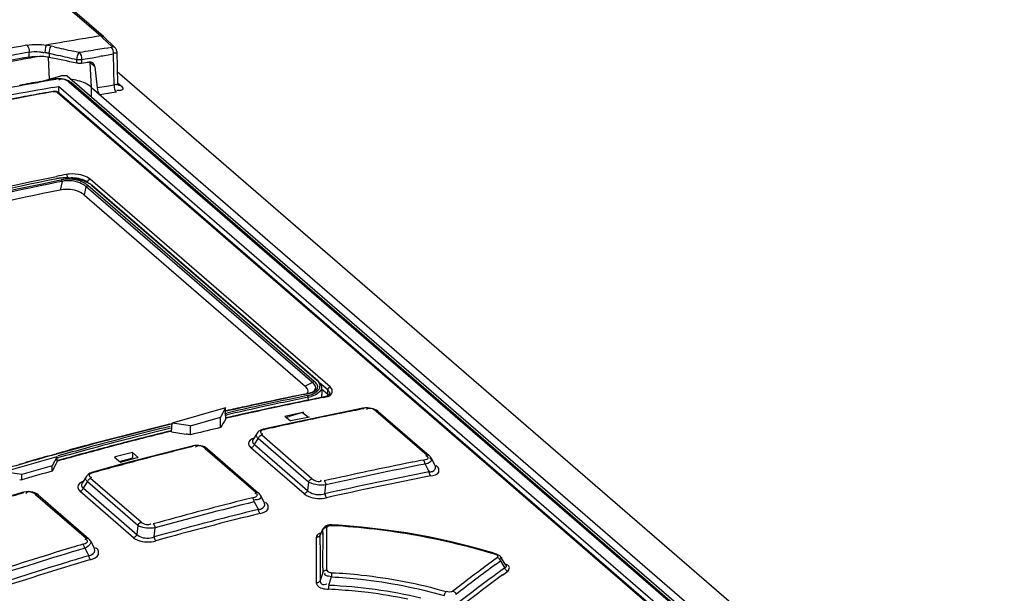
# Model space of a CAD drawing. Header units: inches. Extents: x 0 to 117, y 0 to 83.
# Tile 49 of 60: x 98.681 to 100.125, y 29.816 to 30.659. Entities that reach past the tile are written whole.
import ezdxf

# ---------------------------------------------------------------- set-up
doc = ezdxf.new("R2010")
doc.units = ezdxf.units.IN
doc.header["$LTSCALE"] = 6.431102
doc.header["$MEASUREMENT"] = 0
doc.layers.get('0').update_dxf_attribs({"linetype": 'CONTINUOUS'})

msp = doc.modelspace()

# ---------------------------------------------------------------- linework, layer by layer
at = {"color": 7, "linetype": 'CONTINUOUS'}
for p, q in [((98.6813, 30.7371), (98.7997, 30.6346)), ((98.8039, 30.6336), (98.6856, 30.7361)), ((98.7997, 30.6346), (98.7908, 30.6332)), ((98.7997, 30.6346), (98.8024, 30.632)), ((98.8041, 30.6334), (98.8039, 30.6336)), ((98.7194, 30.6183), (98.72, 30.6212)), ((98.7269, 30.6198), (98.723, 30.6206)), ((98.7315, 30.6187), (98.7269, 30.6198)), ((98.8024, 30.632), (98.8161, 30.6189)), ((98.8204, 30.6178), (98.8041, 30.6334)), ((98.6945, 30.6037), (98.6945, 30.6107)), ((98.7183, 30.6105), (98.7194, 30.6183)), ((98.724, 30.6093), (98.724, 30.603)), ((98.724, 30.6093), (98.7375, 30.6061)), ((98.7683, 30.6101), (98.7591, 30.6123)), ((98.7735, 30.611), (98.7683, 30.6101)), ((98.8048, 30.616), (98.7891, 30.6135)), ((98.8101, 30.6169), (98.8048, 30.616)), ((98.8154, 30.6177), (98.8101, 30.6169)), ((98.8195, 30.5623), (98.8182, 30.6076)), ((98.8231, 30.6118), (98.8244, 30.5648)), ((98.7224, 30.6029), (98.7243, 30.571)), ((98.7646, 30.5948), (98.7645, 30.5997)), ((98.7719, 30.6001), (98.7771, 30.6009)), ((98.7719, 30.5946), (98.7719, 30.6001)), ((98.7719, 30.5946), (98.7799, 30.5959)), ((98.7771, 30.6009), (98.7874, 30.6026)), ((98.7799, 30.5959), (98.7822, 30.5963)), ((98.7863, 30.559), (98.7841, 30.5957)), ((98.7912, 30.5895), (98.7841, 30.5957)), ((98.7874, 30.6026), (98.7976, 30.6043)), ((98.7111, 30.5674), (98.7413, 30.5762)), ((98.7503, 30.5763), (100.0542, 29.4471)), ((98.7912, 30.5895), (98.7943, 30.5583)), ((98.824, 30.5823), (104.7543, 25.4464)), ((98.7111, 30.5677), (98.7188, 30.569)), ((98.7188, 30.569), (98.7241, 30.57)), ((98.7241, 30.57), (98.7268, 30.5704)), ((98.7268, 30.5704), (98.7326, 30.5715)), ((98.7342, 30.5709), (98.727, 30.5696)), ((98.7394, 30.5719), (98.7367, 30.5719)), ((98.7516, 30.568), (98.7483, 30.5698)), ((98.7524, 30.5687), (98.7501, 30.5698)), ((98.753, 30.567), (98.7516, 30.568)), ((98.7545, 30.5675), (98.7524, 30.5687)), ((100.0259, 29.4646), (98.753, 30.567)), ((98.7563, 30.5662), (98.7545, 30.5675)), ((100.0292, 29.4638), (98.7563, 30.5662)), ((98.8248, 30.5631), (98.8248, 30.5631)), ((98.825, 30.5655), (98.829, 30.562)), ((98.73, 30.5532), (98.722, 30.5518)), ((98.729, 30.559), (98.7347, 30.56)), ((98.7311, 30.5528), (98.7318, 30.5529)), ((98.7347, 30.56), (98.7378, 30.5605)), ((98.7365, 30.5517), (99.9894, 29.4666)), ((98.7379, 30.5604), (98.7376, 30.5529)), ((100.0031, 29.4647), (98.7379, 30.5604)), ((98.7387, 30.5512), (99.9916, 29.4661)), ((98.7862, 30.5452), (98.7863, 30.559)), ((98.7863, 30.559), (100.0646, 29.452)), ((98.8094, 30.5499), (98.7988, 30.5482)), ((98.8253, 30.5543), (98.8235, 30.5546)), ((98.6878, 30.5455), (98.6838, 30.5448)), ((98.736, 30.4222), (98.7416, 30.4234)), ((98.7429, 30.4211), (98.7365, 30.4198)), ((98.7429, 30.4211), (98.7403, 30.4084)), ((98.7747, 30.4295), (98.7707, 30.4306)), ((98.774, 30.4164), (98.7716, 30.4177)), ((98.7774, 30.4207), (98.7733, 30.4222)), ((98.7808, 30.4191), (98.7774, 30.4207)), ((99.1364, 30.1194), (98.784, 30.4245)), ((98.7757, 30.4009), (98.7782, 30.4132)), ((99.1103, 30.1257), (98.7782, 30.4132)), ((99.113, 30.1274), (98.781, 30.415)), ((98.7864, 30.4154), (99.1168, 30.1293)), ((98.7875, 30.4152), (99.118, 30.129)), ((98.7757, 30.4009), (99.0994, 30.1207)), ((99.1189, 30.1271), (99.1168, 30.1293)), ((99.1103, 30.1257), (99.0994, 30.1207)), ((99.1007, 30.1194), (99.0994, 30.1207)), ((99.1027, 30.1169), (99.1007, 30.1194)), ((99.1122, 30.1239), (99.1103, 30.1257)), ((99.1136, 30.1222), (99.1122, 30.1239)), ((99.115, 30.1255), (99.113, 30.1274)), ((99.1146, 30.1205), (99.1136, 30.1222)), ((99.115, 30.1188), (99.1146, 30.1205)), ((99.1203, 30.125), (99.1189, 30.1271)), ((99.1223, 30.1141), (99.1206, 30.112)), ((99.1326, 30.1149), (99.1211, 30.1249)), ((99.1233, 30.1211), (99.1236, 30.1192)), ((99.1233, 30.1168), (99.1326, 30.1088)), ((99.1236, 30.1192), (99.1242, 30.1082)), ((99.1326, 30.1088), (99.1326, 30.1149)), ((99.1383, 30.1172), (99.1364, 30.1194)), ((99.1008, 30.0993), (99.0927, 30.0976)), ((99.0981, 30.1087), (99.1026, 30.1097)), ((99.1049, 30.1001), (99.1008, 30.0993)), ((99.1043, 30.0998), (99.104, 30.1042)), ((99.1119, 30.1015), (99.1049, 30.1001)), ((99.1081, 30.1112), (99.1097, 30.1118)), ((99.1122, 30.1066), (99.1083, 30.1052)), ((99.1206, 30.112), (99.1184, 30.11)), ((99.1284, 30.1049), (99.1259, 30.1043)), ((99.1259, 30.1043), (99.1259, 30.1043)), ((99.1326, 30.1088), (99.1339, 30.1074)), ((99.1352, 30.1115), (99.1355, 30.1098)), ((99.1355, 30.1098), (99.1355, 30.1098)), ((98.9828, 30.0886), (98.9043, 30.066)), ((98.9828, 30.0886), (98.9756, 30.0752)), ((98.9828, 30.0838), (98.9828, 30.0886)), ((99.033, 30.085), (99.0302, 30.0844)), ((99.0731, 30.0936), (99.0665, 30.0922)), ((99.1842, 30.088), (99.163, 30.0838)), ((99.1995, 30.0872), (99.1968, 30.0879)), ((98.9312, 30.0624), (98.9756, 30.0752)), ((98.9756, 30.0597), (98.9756, 30.0752)), ((98.9813, 30.0803), (98.9846, 30.0811)), ((98.9819, 30.0777), (98.9852, 30.0785)), ((98.9831, 30.0753), (98.9828, 30.0838)), ((98.986, 30.0746), (98.9828, 30.0738)), ((98.9861, 30.074), (98.983, 30.0733)), ((99.0302, 30.0844), (99.0202, 30.0822)), ((99.0696, 30.0766), (99.0938, 30.0817)), ((99.0696, 30.0766), (99.078, 30.0694)), ((99.0973, 30.0824), (99.076, 30.0759)), ((99.1211, 30.0752), (99.0792, 30.0663)), ((99.1057, 30.0751), (99.081, 30.07)), ((99.1043, 30.0743), (99.0959, 30.0816)), ((99.163, 30.0838), (99.1211, 30.0752)), ((99.2033, 30.0842), (99.2779, 30.0196)), ((99.2067, 30.0834), (99.2813, 30.0188)), ((98.9007, 30.0647), (98.9045, 30.0656)), ((98.9046, 30.0651), (98.9009, 30.0642)), ((98.9034, 30.0537), (98.9043, 30.066)), ((98.9312, 30.0624), (98.9043, 30.066)), ((98.9312, 30.0492), (98.9312, 30.0624)), ((98.9756, 30.0597), (98.9706, 30.0585)), ((99.0792, 30.0663), (99.0387, 30.0574)), ((99.081, 30.07), (99.078, 30.0694)), ((98.9034, 30.0537), (98.9249, 30.0502)), ((99.0291, 30.0516), (99.0229, 30.0418)), ((99.0251, 30.0349), (99.0306, 30.0437)), ((99.0301, 30.0528), (99.0291, 30.0515)), ((99.1045, 29.9798), (99.0306, 30.0437)), ((99.1096, 29.9846), (99.0358, 30.0486)), ((99.0361, 30.0507), (99.0373, 30.0503)), ((98.822, 30.0338), (98.8096, 30.0305)), ((98.8157, 30.0328), (98.8137, 30.0323)), ((98.8217, 30.0344), (98.8157, 30.0328)), ((98.8284, 30.0354), (98.822, 30.0338)), ((98.8404, 30.0392), (98.8383, 30.0387)), ((98.8423, 30.0397), (98.8404, 30.0392)), ((98.8485, 30.0413), (98.8423, 30.0397)), ((98.9123, 30.0272), (98.8704, 30.0165)), ((98.9336, 30.0325), (98.9123, 30.0272)), ((98.9492, 30.0323), (98.9464, 30.0329)), ((98.9528, 30.0292), (99.0272, 29.9648)), ((98.9564, 30.0285), (99.0308, 29.9641)), ((99.0181, 30.0322), (99.02, 30.0301)), ((99.098, 29.9626), (99.02, 30.0301)), ((99.0236, 30.0364), (99.0251, 30.0349)), ((99.0251, 30.0349), (99.1031, 29.9674)), ((98.6572, 29.9946), (98.7356, 30.0173)), ((98.7221, 30.0178), (98.7242, 30.0184)), ((98.7242, 30.0184), (98.7326, 30.0208)), ((98.7356, 30.0173), (98.7284, 30.0038)), ((98.7326, 30.0208), (98.7345, 30.0213)), ((98.7346, 30.0207), (98.7328, 30.0202)), ((98.7359, 30.0093), (98.7356, 30.0173)), ((98.7362, 30.0152), (98.738, 30.0157)), ((98.7423, 30.0129), (98.7373, 30.0115)), ((98.7803, 30.0233), (98.7681, 30.02)), ((98.823, 30.0171), (98.8201, 30.0163)), ((98.8201, 30.0163), (98.8285, 30.0091)), ((98.8464, 30.0232), (98.823, 30.0171)), ((98.8274, 30.01), (98.8434, 30.0143)), ((98.8704, 30.0165), (98.8284, 30.0054)), ((98.8285, 30.0091), (98.8518, 30.0153)), ((98.8434, 30.0143), (98.8464, 30.0151)), ((98.8464, 30.0232), (98.8464, 30.0151)), ((98.8548, 30.016), (98.8464, 30.0232)), ((98.8518, 30.0153), (98.8548, 30.016)), ((99.2776, 30.0177), (99.2764, 30.018)), ((99.2839, 30.0156), (99.2908, 30.0027)), ((98.6799, 30.0058), (98.6882, 30.0082)), ((98.7284, 30.0038), (98.684, 29.991)), ((98.7284, 29.9959), (98.7284, 30.0038)), ((98.7373, 30.0115), (98.7355, 30.011)), ((98.8284, 30.0054), (98.788, 29.9943)), ((99.2754, 30.0061), (99.2802, 29.9971)), ((99.2919, 30.004), (99.2932, 30.0028)), ((98.684, 29.991), (98.6572, 29.9946)), ((98.684, 29.9831), (98.684, 29.991)), ((98.7284, 29.9959), (98.7234, 29.9945)), ((98.7787, 29.9883), (98.7723, 29.978)), ((98.7781, 29.987), (98.7787, 29.9881)), ((98.8591, 29.9208), (98.7849, 29.985)), ((98.7854, 29.9871), (98.7865, 29.9868)), ((99.2802, 29.9971), (99.2815, 29.9946)), ((98.6808, 29.9835), (98.684, 29.9831)), ((98.7721, 29.9778), (98.7719, 29.9775)), ((98.7727, 29.9722), (98.7742, 29.9708)), ((98.7742, 29.9708), (98.7801, 29.9802)), ((98.7742, 29.9708), (98.8526, 29.9029)), ((98.8542, 29.916), (98.7801, 29.9802)), ((99.1045, 29.9798), (99.1031, 29.9674)), ((99.1285, 29.9625), (99.13, 29.9756)), ((98.6846, 29.9645), (98.6423, 29.9516)), ((98.687, 29.965), (98.6846, 29.9645)), ((98.6902, 29.9655), (98.687, 29.965)), ((98.7002, 29.9648), (98.6969, 29.9654)), ((98.7039, 29.9616), (98.7781, 29.8974)), ((98.7079, 29.961), (98.782, 29.8968)), ((98.7675, 29.9681), (98.7694, 29.966)), ((98.8478, 29.8981), (98.7694, 29.966)), ((99.0269, 29.9628), (99.0256, 29.9631)), ((99.0335, 29.9609), (99.0399, 29.9487)), ((99.025, 29.9507), (99.0291, 29.943)), ((99.0275, 29.9536), (99.0256, 29.9535)), ((99.0291, 29.943), (99.0309, 29.9395)), ((99.0412, 29.9502), (99.0426, 29.949)), ((99.0309, 29.9395), (99.0184, 29.9364)), ((98.8542, 29.916), (98.8526, 29.9029)), ((98.8779, 29.8993), (98.8795, 29.9125)), ((99.1216, 29.9018), (99.1262, 29.9115)), ((99.1262, 29.9114), (99.1263, 29.9115)), ((99.1315, 29.9114), (99.1315, 29.9129)), ((99.1391, 29.9169), (99.139, 29.9162)), ((99.1487, 29.9164), (99.1391, 29.9169)), ((98.907, 29.9073), (98.9183, 29.9104)), ((99.1163, 29.9002), (99.1158, 29.8984)), ((99.1158, 29.8984), (99.1158, 29.8319)), ((99.1216, 29.9021), (99.1216, 29.9018)), ((99.1238, 29.9037), (99.1248, 29.9032)), ((99.1257, 29.9095), (99.1261, 29.9114)), ((99.1315, 29.906), (99.1315, 29.9114)), ((99.1315, 29.8784), (99.1315, 29.906)), ((98.7762, 29.8827), (98.7797, 29.8761)), ((98.7778, 29.8952), (98.7765, 29.8955)), ((98.7832, 29.8956), (98.782, 29.8968)), ((98.7847, 29.8934), (98.7908, 29.882)), ((98.7922, 29.8837), (98.7936, 29.8825)), ((99.1218, 29.8875), (99.1214, 29.8572)), ((99.3733, 29.8762), (99.3431, 29.8847)), ((98.7797, 29.8761), (98.7821, 29.8716)), ((98.791, 29.8817), (98.791, 29.8818)), ((99.1315, 29.8575), (99.1315, 29.8784)), ((99.38, 29.8741), (99.3733, 29.8762)), ((99.3815, 29.8689), (99.3742, 29.8635)), ((99.3941, 29.8577), (99.3868, 29.8694)), ((99.1315, 29.8506), (99.1315, 29.8575)), ((99.3742, 29.8635), (99.367, 29.8581)), ((99.3787, 29.8587), (99.3817, 29.8609)), ((99.3817, 29.8609), (99.3842, 29.8628)), ((99.3853, 29.8662), (99.3842, 29.8658)), ((99.3842, 29.8628), (99.3859, 29.8641)), ((99.3923, 29.8538), (99.3846, 29.848)), ((99.3859, 29.8641), (99.391, 29.8559)), ((99.391, 29.8559), (99.3923, 29.8538)), ((99.1257, 29.8472), (99.1216, 29.8353)), ((99.1282, 29.8455), (99.1289, 29.8458)), ((99.1382, 29.8405), (99.1338, 29.8415)), ((99.1341, 29.8286), (99.1382, 29.8405)), ((99.1383, 29.8422), (99.1382, 29.8405)), ((99.1384, 29.8438), (99.1383, 29.8422)), ((99.3768, 29.8423), (99.3691, 29.8366)), ((99.3817, 29.8459), (99.3768, 29.8423)), ((99.3846, 29.848), (99.3817, 29.8459)), ((99.389, 29.8433), (99.3967, 29.849)), ((99.134, 29.8262), (99.1339, 29.8247)), ((99.1341, 29.8286), (99.134, 29.8262))]:
    msp.add_line(p, q, dxfattribs=at)
for points in [[(98.723, 30.6206), (98.7223, 30.6208), (98.7215, 30.621), (98.7207, 30.6211), (98.72, 30.6212)], [(98.7183, 30.6105), (98.7189, 30.6104), (98.7196, 30.6103), (98.7202, 30.6102), (98.7208, 30.61), (98.7215, 30.6099), (98.7221, 30.6098), (98.7227, 30.6096), (98.7233, 30.6095), (98.724, 30.6093)], [(98.8161, 30.6189), (98.8162, 30.6188), (98.8163, 30.6186), (98.8163, 30.6184), (98.8163, 30.6183), (98.8162, 30.6181), (98.8161, 30.618), (98.8159, 30.6179), (98.8157, 30.6178), (98.8154, 30.6177)], [(98.8231, 30.6118), (98.8231, 30.6122), (98.8229, 30.6135), (98.8226, 30.6147), (98.822, 30.6159), (98.8213, 30.6169), (98.8204, 30.6178)], [(98.7719, 30.6001), (98.7712, 30.5999), (98.7704, 30.5997), (98.7696, 30.5996), (98.7688, 30.5996), (98.7679, 30.5995), (98.7671, 30.5995), (98.7662, 30.5995), (98.7654, 30.5996), (98.7645, 30.5997)], [(98.7688, 30.5944), (98.7679, 30.5944), (98.7671, 30.5944), (98.7662, 30.5945), (98.7654, 30.5946), (98.7646, 30.5948)], [(98.7719, 30.5946), (98.7712, 30.5945), (98.7704, 30.5944), (98.7696, 30.5944), (98.7688, 30.5944)], [(98.7367, 30.5719), (98.734, 30.5717), (98.7326, 30.5715)], [(98.7342, 30.5709), (98.7337, 30.5712), (98.7332, 30.5714), (98.7327, 30.5715), (98.7326, 30.5715)], [(98.7501, 30.5698), (98.7476, 30.5706), (98.7449, 30.5712), (98.7422, 30.5716), (98.7394, 30.5719)], [(98.7563, 30.5662), (98.756, 30.5664), (98.7554, 30.5668), (98.7547, 30.567), (98.7539, 30.5671), (98.753, 30.567)], [(98.825, 30.5629), (98.825, 30.5629), (98.8248, 30.5631), (98.8246, 30.5636), (98.8245, 30.5642), (98.8244, 30.5648)], [(98.7369, 30.5523), (98.7358, 30.5527), (98.7346, 30.5531), (98.7334, 30.5533), (98.7321, 30.5534), (98.7309, 30.5533), (98.73, 30.5532)], [(98.7324, 30.5529), (98.7331, 30.5529), (98.7338, 30.5528), (98.7344, 30.5527), (98.735, 30.5525), (98.7356, 30.5523), (98.736, 30.552), (98.7365, 30.5517)], [(98.7387, 30.5512), (98.7379, 30.5517), (98.7369, 30.5523)], [(98.7429, 30.4211), (98.7428, 30.4215), (98.7427, 30.4218), (98.7426, 30.422), (98.7424, 30.4223), (98.7423, 30.4226), (98.7421, 30.4228), (98.7419, 30.423), (98.7418, 30.4232), (98.7416, 30.4234)], [(98.7782, 30.4132), (98.7786, 30.4136), (98.7789, 30.4139), (98.7792, 30.4142), (98.7795, 30.4144), (98.7798, 30.4145), (98.7801, 30.4147), (98.7804, 30.4148), (98.7807, 30.4149), (98.781, 30.415)], [(98.788, 30.4142), (98.7879, 30.4145), (98.7879, 30.4147), (98.7877, 30.4149), (98.7876, 30.4151), (98.7874, 30.4152), (98.7872, 30.4154), (98.787, 30.4154), (98.7867, 30.4154), (98.7864, 30.4154)], [(99.1168, 30.1293), (99.1171, 30.1293), (99.1173, 30.1293), (99.1176, 30.1292), (99.1178, 30.1291), (99.118, 30.129), (99.1181, 30.1288), (99.1183, 30.1286), (99.1183, 30.1283), (99.1184, 30.1281)], [(99.1103, 30.1257), (99.1106, 30.1261), (99.1109, 30.1264), (99.1113, 30.1266), (99.1115, 30.1268), (99.1118, 30.127), (99.1121, 30.1272), (99.1124, 30.1273), (99.1127, 30.1274), (99.113, 30.1274)], [(99.1026, 30.1097), (99.1027, 30.1097), (99.1029, 30.1098), (99.103, 30.1099), (99.1032, 30.1099), (99.1034, 30.1098), (99.1035, 30.1098), (99.1037, 30.1097), (99.1039, 30.1096), (99.1041, 30.1095)], [(99.104, 30.1042), (99.104, 30.1045), (99.104, 30.1048), (99.104, 30.1051), (99.1039, 30.1054), (99.1038, 30.1057), (99.1037, 30.106), (99.1035, 30.1063), (99.1034, 30.1065), (99.1032, 30.1067)], [(99.1355, 30.1097), (99.1354, 30.1092), (99.1351, 30.1087), (99.1344, 30.1079), (99.133, 30.1068), (99.131, 30.1058), (99.1284, 30.1049)], [(99.1881, 30.0885), (99.1854, 30.0882), (99.1842, 30.088)], [(99.1858, 30.0874), (99.1855, 30.0877), (99.185, 30.0879), (99.1847, 30.088), (99.1842, 30.088)], [(99.1968, 30.0879), (99.1939, 30.0883), (99.191, 30.0885), (99.1881, 30.0885)], [(99.2067, 30.0834), (99.2062, 30.0838), (99.2043, 30.0851), (99.202, 30.0863), (99.1995, 30.0872)], [(99.2067, 30.0834), (99.2067, 30.0834), (99.2062, 30.0837), (99.2057, 30.084), (99.2052, 30.0841), (99.2046, 30.0842), (99.204, 30.0842), (99.2033, 30.0842)], [(99.0387, 30.0574), (99.0378, 30.0572), (99.0356, 30.0565), (99.0335, 30.0555), (99.0316, 30.0543), (99.0301, 30.0528)], [(99.0387, 30.0574), (99.0391, 30.0574), (99.0395, 30.0573), (99.0399, 30.0571), (99.0404, 30.0568)], [(99.0358, 30.0486), (99.0352, 30.0484), (99.0346, 30.0482), (99.034, 30.0478), (99.0333, 30.0474), (99.0326, 30.0468), (99.0319, 30.0461), (99.0314, 30.0454), (99.031, 30.0446), (99.0306, 30.0437)], [(98.9375, 30.0332), (98.9347, 30.0328), (98.9336, 30.0325)], [(98.9352, 30.032), (98.9348, 30.0323), (98.9344, 30.0325), (98.934, 30.0326), (98.9337, 30.0326), (98.9336, 30.0325)], [(98.9464, 30.0329), (98.9434, 30.0333), (98.9404, 30.0334), (98.9375, 30.0332)], [(98.956, 30.0289), (98.954, 30.0302), (98.9517, 30.0314), (98.9492, 30.0323)], [(98.9564, 30.0285), (98.9563, 30.0286), (98.9559, 30.0289), (98.9553, 30.0292), (98.9548, 30.0293), (98.9541, 30.0294), (98.9535, 30.0293), (98.9528, 30.0292)], [(99.0251, 30.0349), (99.0248, 30.0342), (99.0244, 30.0335), (99.0239, 30.0328), (99.0234, 30.0321), (99.0228, 30.0316), (99.0222, 30.0311), (99.0215, 30.0307), (99.0207, 30.0303), (99.02, 30.0301)], [(99.2779, 30.0196), (99.2784, 30.0196), (99.2788, 30.0196), (99.2794, 30.0196), (99.28, 30.0195), (99.2806, 30.0193), (99.2811, 30.0189), (99.2813, 30.0188)], [(99.2827, 30.0174), (99.2816, 30.0185), (99.2813, 30.0188)], [(99.284, 30.0155), (99.2836, 30.0162), (99.2827, 30.0174)], [(99.2754, 30.0061), (99.2753, 30.0069), (99.2752, 30.0077), (99.275, 30.0084), (99.2747, 30.0092), (99.2744, 30.0098), (99.2741, 30.0105), (99.2737, 30.0111), (99.2734, 30.0116), (99.2729, 30.012)], [(98.788, 29.9943), (98.7868, 29.9939), (98.784, 29.9928), (98.7816, 29.9914), (98.7796, 29.9895), (98.7787, 29.9883)], [(98.7849, 29.985), (98.7842, 29.9847), (98.7835, 29.9844), (98.7829, 29.984), (98.7823, 29.9835), (98.7817, 29.9829), (98.7812, 29.9823), (98.7807, 29.9817), (98.7804, 29.981), (98.7801, 29.9802)], [(98.788, 29.9943), (98.7881, 29.9943), (98.7885, 29.9943), (98.7888, 29.9943), (98.7892, 29.9941), (98.7897, 29.9938)], [(99.1045, 29.9798), (99.1048, 29.9805), (99.1052, 29.9812), (99.1057, 29.9819), (99.1062, 29.9826), (99.1068, 29.9831), (99.1075, 29.9836), (99.1082, 29.984), (99.1089, 29.9844), (99.1096, 29.9846)], [(99.2826, 29.9906), (99.2824, 29.991), (99.2823, 29.9914), (99.2821, 29.9919), (99.282, 29.9923), (99.2818, 29.9928), (99.2817, 29.9932), (99.2816, 29.9937), (99.2816, 29.9942), (99.2815, 29.9946)], [(99.284, 29.9888), (99.2838, 29.9889), (99.2836, 29.9891), (99.2835, 29.9893), (99.2833, 29.9895), (99.2832, 29.9897), (99.283, 29.9899), (99.2829, 29.9901), (99.2828, 29.9904), (99.2826, 29.9906)], [(98.7742, 29.9708), (98.7739, 29.9701), (98.7735, 29.9694), (98.7731, 29.9687), (98.7726, 29.9681), (98.772, 29.9675), (98.7714, 29.967), (98.7708, 29.9666), (98.7701, 29.9663), (98.7694, 29.966)], [(99.1275, 29.9814), (99.1279, 29.981), (99.1282, 29.9805), (99.1286, 29.98), (99.1289, 29.9794), (99.1292, 29.9787), (99.1295, 29.978), (99.1297, 29.9772), (99.1299, 29.9764), (99.13, 29.9756)], [(98.6862, 29.9639), (98.6858, 29.9642), (98.6854, 29.9644), (98.6851, 29.9645), (98.6847, 29.9645), (98.6846, 29.9645)], [(98.6969, 29.9654), (98.6936, 29.9657), (98.6902, 29.9655)], [(98.7079, 29.961), (98.7058, 29.9625), (98.7031, 29.9638), (98.7002, 29.9648)], [(98.7079, 29.961), (98.7077, 29.9611), (98.7072, 29.9614), (98.7066, 29.9617), (98.706, 29.9618), (98.7053, 29.9618), (98.7047, 29.9618), (98.7039, 29.9616)], [(99.0241, 29.9537), (99.0238, 29.9544), (99.0235, 29.955), (99.0231, 29.9556), (99.0227, 29.9561), (99.0223, 29.9565)], [(99.0272, 29.9648), (99.0278, 29.9649), (99.0285, 29.965), (99.0291, 29.9649), (99.0297, 29.9647), (99.0302, 29.9645), (99.0307, 29.9642), (99.0308, 29.9641)], [(99.0335, 29.9608), (99.033, 29.9616), (99.0321, 29.9628), (99.031, 29.964), (99.0308, 29.9641)], [(99.098, 29.9626), (99.0985, 29.9627), (99.0991, 29.963), (99.0998, 29.9633), (99.1005, 29.9638), (99.1011, 29.9644), (99.1018, 29.9651), (99.1023, 29.9658), (99.1027, 29.9666), (99.1031, 29.9674)], [(99.1285, 29.9625), (99.1287, 29.9617), (99.1288, 29.9609), (99.129, 29.9602), (99.1293, 29.9594), (99.1296, 29.9588), (99.1299, 29.9581), (99.1303, 29.9576), (99.1307, 29.9571), (99.1311, 29.9567)], [(99.025, 29.9507), (99.0248, 29.9515), (99.0246, 29.9523), (99.0244, 29.953), (99.0241, 29.9537)], [(99.0336, 29.9337), (99.0332, 29.9341), (99.0328, 29.9345), (99.0324, 29.9351), (99.0321, 29.9357), (99.0318, 29.9364), (99.0315, 29.9371), (99.0313, 29.9379), (99.0311, 29.9387), (99.0309, 29.9395)], [(98.8542, 29.916), (98.8545, 29.9168), (98.8549, 29.9175), (98.8553, 29.9181), (98.8558, 29.9187), (98.8564, 29.9193), (98.857, 29.9198), (98.8577, 29.9202), (98.8584, 29.9205), (98.8591, 29.9208)], [(98.8768, 29.9183), (98.8772, 29.9179), (98.8776, 29.9174), (98.8779, 29.9169), (98.8783, 29.9163), (98.8786, 29.9156), (98.8789, 29.9149), (98.8792, 29.9141), (98.8794, 29.9133), (98.8795, 29.9125)], [(99.1315, 29.9129), (99.1307, 29.9129), (99.1299, 29.9128), (99.1291, 29.9126), (99.1283, 29.9123), (99.1277, 29.9119), (99.127, 29.9114), (99.1265, 29.9108), (99.126, 29.9102), (99.1257, 29.9095)], [(99.1391, 29.9169), (99.1379, 29.917), (99.1352, 29.9168), (99.1326, 29.9163), (99.1303, 29.9153), (99.1284, 29.9141), (99.1269, 29.9125), (99.1262, 29.9114)], [(99.3431, 29.8847), (99.312, 29.8924), (99.2803, 29.8992), (99.2479, 29.905), (99.2152, 29.9098), (99.182, 29.9136), (99.1487, 29.9164)], [(98.7781, 29.8974), (98.7788, 29.8976), (98.7795, 29.8976), (98.7801, 29.8976), (98.7808, 29.8975), (98.7813, 29.8972), (98.7818, 29.8969), (98.782, 29.8968)], [(98.8478, 29.8981), (98.8485, 29.8984), (98.8492, 29.8987), (98.8499, 29.8991), (98.8505, 29.8996), (98.851, 29.9002), (98.8515, 29.9008), (98.852, 29.9014), (98.8524, 29.9021), (98.8526, 29.9029)], [(98.8779, 29.8993), (98.8781, 29.8985), (98.8783, 29.8977), (98.8785, 29.897), (98.8788, 29.8963), (98.8791, 29.8956), (98.8795, 29.895), (98.8799, 29.8944), (98.8803, 29.8939), (98.8807, 29.8935)], [(99.119, 29.8991), (99.1183, 29.8988), (99.1175, 29.8986), (99.1166, 29.8984), (99.1158, 29.8984)], [(99.1216, 29.9018), (99.1212, 29.9012), (99.1208, 29.9006), (99.1203, 29.9), (99.1197, 29.8995), (99.119, 29.8991)], [(98.7749, 29.8863), (98.7746, 29.887), (98.7742, 29.8875), (98.7738, 29.888), (98.7733, 29.8884)], [(98.7762, 29.8827), (98.776, 29.8834), (98.7758, 29.8842), (98.7755, 29.885), (98.7752, 29.8857), (98.7749, 29.8863)], [(98.7847, 29.8934), (98.7843, 29.8941), (98.7832, 29.8956)], [(98.7849, 29.8658), (98.7845, 29.8662), (98.7841, 29.8667), (98.7837, 29.8673), (98.7833, 29.8679), (98.783, 29.8686), (98.7827, 29.8693), (98.7825, 29.87), (98.7822, 29.8708), (98.7821, 29.8716)], [(99.3787, 29.8737), (99.379, 29.8739), (99.3793, 29.8741), (99.3796, 29.8741), (99.3799, 29.8741), (99.38, 29.8741)], [(99.3868, 29.8694), (99.3865, 29.8699), (99.3851, 29.8714), (99.3834, 29.8726), (99.3813, 29.8736), (99.38, 29.8741)], [(99.3859, 29.8641), (99.3857, 29.8648), (99.3853, 29.8655), (99.3849, 29.8661), (99.3845, 29.8667), (99.384, 29.8673), (99.3834, 29.8678), (99.3828, 29.8682), (99.3821, 29.8686), (99.3815, 29.8689)], [(99.3967, 29.849), (99.3961, 29.8492), (99.3954, 29.8496), (99.3948, 29.85), (99.3942, 29.8505), (99.3937, 29.851), (99.3933, 29.8516), (99.3929, 29.8523), (99.3925, 29.853), (99.3923, 29.8538)], [(99.1257, 29.8472), (99.126, 29.8478), (99.1265, 29.8484), (99.127, 29.849), (99.1276, 29.8494), (99.1282, 29.8498), (99.129, 29.8502), (99.1298, 29.8504), (99.1306, 29.8505), (99.1315, 29.8506)], [(99.1386, 29.8467), (99.1385, 29.8463), (99.1385, 29.8458), (99.1384, 29.8452), (99.1384, 29.8438)], [(99.1158, 29.8319), (99.1166, 29.832), (99.1174, 29.8321), (99.1182, 29.8323), (99.1189, 29.8326), (99.1196, 29.833), (99.1202, 29.8335), (99.1208, 29.834), (99.1212, 29.8346), (99.1215, 29.8353)], [(99.1339, 29.8247), (99.1339, 29.8234), (99.1338, 29.8228), (99.1338, 29.8224)], [(99.3036, 29.813), (99.3038, 29.8138), (99.304, 29.8146), (99.3043, 29.8154), (99.3046, 29.8161), (99.3049, 29.8168), (99.3053, 29.8174), (99.3057, 29.818), (99.3061, 29.8185), (99.3064, 29.8189)], [(99.3163, 29.8197), (99.317, 29.8195), (99.3177, 29.8191), (99.3183, 29.8187), (99.3189, 29.8182), (99.3194, 29.8176), (99.3199, 29.817), (99.3203, 29.8164), (99.3206, 29.8157), (99.3209, 29.8149)]]:
    msp.add_lwpolyline(points, dxfattribs=at)
for centre, radius, start, end in [((99.6022, 25.5834), 5.1192, 100.2492, 103.6228), ((99.5783, 25.7519), 4.9444, 99.3724, 99.9972), ((99.5729, 25.7848), 4.9111, 99.1625, 99.3718), ((99.5967, 25.6135), 5.0779, 100.2341, 104.0586), ((98.7069, 30.5872), 0.0244, 66.7519, 71.2054), ((101.1327, 40.8423), 10.5018, 256.78244, 256.93707), ((95.911, 18.6124), 12.3222, 76.61005, 76.73935), ((99.5922, 25.5994), 5.078, 99.0992, 99.2781), ((99.5767, 25.8158), 4.8515, 98.9942, 99.2403), ((99.5911, 25.6267), 5.057, 100.2115, 103.9436), ((99.6268, 25.5016), 5.1848, 100.4913, 102.4827), ((99.6069, 25.6059), 5.0786, 100.1744, 100.4856), ((98.7069, 30.5175), 0.0872, 80.3198, 87.6067), ((98.7074, 30.5204), 0.0843, 78.6576, 80.3293), ((99.5972, 25.6361), 5.0105, 100.1864, 100.5415), ((99.5223, 26.0731), 4.5663, 100.0297, 100.3229), ((98.7413, 30.567), 0.00402, 125.5738, 136.5319), ((99.5643, 25.8181), 4.8023, 98.9225, 99.0576), ((99.6124, 25.5568), 5.0795, 100.0159, 104.5426), ((99.6156, 25.5524), 5.0781, 100.0315, 104.5652), ((99.5851, 25.7063), 4.9217, 100.0995, 100.5047), ((98.9482, 30.5439), 0.2108, 177.5537, 178.0145), ((99.566, 25.8077), 4.8128, 99.0576, 99.2262), ((99.2793, 27.6489), 2.9388, 98.9401, 99.2014), ((99.6177, 25.5399), 5.0913, 100.5705, 104.3508), ((98.7583, 30.3775), 0.0546, 95.1416, 99.7632), ((99.7596, 25.3606), 5.167, 101.4328, 106.2028), ((99.7185, 25.5311), 4.9952, 101.1905, 101.3578), ((98.7454, 30.375), 0.0511, 98.6531, 101.268), ((98.7464, 30.3682), 0.058, 96.5579, 98.664), ((98.7474, 30.3592), 0.067, 92.5974, 96.5176), ((98.7478, 30.3502), 0.0761, 89.0712, 92.6191), ((98.7476, 30.3415), 0.0848, 78.8056, 89.0192), ((98.7486, 30.3456), 0.0805, 75.4462, 78.8899), ((98.7513, 30.3559), 0.0699, 71.5912, 75.4634), ((98.7565, 30.3786), 0.0295, 49.1799, 56.8988), ((100.0971, 25.1681), 5.0406, 101.4323, 102.212), ((100.0985, 25.1684), 5.0401, 101.3795, 102.2279), ((100.134, 25.0549), 5.1559, 101.5331, 102.3474), ((100.1379, 25.0401), 5.1686, 101.5384, 102.354), ((100.0994, 25.189), 5.0103, 101.3783, 101.566), ((99.0938, 30.1539), 0.0508, 281.6064, 286.5736), ((100.0977, 25.1972), 5.0019, 101.1905, 101.3783), ((100.0954, 25.2039), 4.9954, 101.1905, 101.3546), ((100.1104, 25.107), 5.1032, 102.4483, 102.7537), ((100.1103, 25.1138), 5.096, 102.2273, 102.7694), ((100.1469, 24.996), 5.2162, 102.3468, 102.8748), ((100.15, 24.9843), 5.2257, 102.3535, 102.8799), ((100.1102, 25.1365), 5.0638, 101.9394, 102.826), ((100.1057, 25.1281), 5.0815, 102.2113, 102.4482), ((100.1085, 25.1402), 5.0604, 101.8837, 102.2713), ((100.1052, 25.1608), 5.039, 101.7536, 101.941), ((100.1022, 25.1705), 5.0295, 101.5789, 101.807), ((100.101, 25.1808), 5.0186, 101.566, 101.7536), ((100.1259, 25.258), 4.92, 101.0155, 101.2071), ((99.1928, 30.0836), 0.00419, 126.8567, 137.8347), ((104.6323, 26.798), 6.5297, 149.90136, 150.03195), ((98.8204, 30.0721), 0.1627, 0.0415, 1.1461), ((100.1177, 25.0984), 5.1033, 102.4192, 102.8119), ((98.9072, 30.6331), 0.5822, 286.4261, 286.8545), ((100.1552, 25.1122), 5.0687, 101.9573, 102.3313), ((98.9962, 30.5712), 0.4991, 281.2762, 281.691), ((100.1533, 25.1212), 5.0596, 101.3967, 101.9574), ((100.1377, 25.1986), 4.9806, 101.2071, 101.3966), ((100.1431, 24.9704), 5.2436, 103.7053, 105.0939), ((100.1451, 24.968), 5.2459, 103.7201, 105.1081), ((100.185, 24.8372), 5.3796, 103.8028, 105.1558), ((100.1862, 24.834), 5.3802, 103.8063, 105.1586), ((100.1421, 25.0343), 5.159, 103.125, 103.5748), ((100.1795, 25.0017), 5.1819, 102.5162, 102.6995), ((100.1683, 25.0522), 5.1302, 102.3312, 102.5162), ((100.139, 25.0112), 5.1924, 103.7802, 104.6205), ((100.1437, 24.9886), 5.2161, 103.7584, 104.3777), ((98.8506, 29.553), 0.5027, 80.7689, 81.5054), ((100.1624, 24.8982), 5.3184, 105.0918, 105.5738), ((100.1644, 24.8958), 5.3207, 105.106, 105.5886), ((100.1595, 24.9306), 5.2755, 104.8252, 105.6567), ((100.2059, 24.7592), 5.4602, 105.1536, 105.6059), ((100.2067, 24.7573), 5.4596, 105.1565, 105.6058), ((100.1613, 24.9208), 5.2861, 104.7697, 105.1441), ((100.1536, 24.9501), 5.2558, 104.4917, 104.6791), ((100.1901, 24.9605), 5.2244, 104.0809, 104.2637), ((100.1813, 24.9956), 5.1883, 103.8969, 104.0809), ((98.9425, 30.028), 0.00471, 129.1266, 139.3563), ((100.1795, 24.8419), 5.3766, 105.6092, 106.4587), ((100.1748, 24.8537), 5.3646, 105.712, 106.0884), ((100.1713, 24.884), 5.3242, 105.281, 105.5683), ((100.2033, 24.9085), 5.2781, 104.264, 104.808), ((105.4824, 26.3558), 7.6725, 151.56038, 151.67741), ((100.2239, 24.832), 5.3573, 105.3494, 105.5289), ((100.2179, 24.854), 5.3345, 105.1693, 105.3494), ((100.21, 24.8831), 5.3043, 104.8078, 105.1694), ((100.2408, 25.0433), 5.0621, 101.2089, 102.7053), ((100.2439, 25.0367), 5.0629, 101.0275, 102.7088), ((100.2449, 25.0218), 5.084, 101.0219, 101.2073), ((100.1988, 24.819), 5.3816, 105.9111, 106.3477), ((100.2409, 25.0424), 5.0443, 100.9641, 102.7397), ((100.2431, 25.0383), 5.0425, 100.9652, 102.7403), ((100.2543, 24.728), 5.4656, 106.6722, 106.8492), ((98.694, 29.9598), 0.00523, 131.3407, 140.9403), ((100.2874, 24.8443), 5.2665, 103.8998, 104.081), ((100.2941, 24.8187), 5.2929, 104.0833, 105.5319), ((100.2957, 24.8172), 5.2884, 103.9041, 105.5332), ((100.2948, 24.8196), 5.2673, 103.8539, 105.5734), ((100.2893, 24.8364), 5.256, 103.9927, 105.1203), ((100.3073, 24.7694), 5.3253, 105.246, 105.5701), ((98.0602, 29.8797), 1.0616, 0.8107, 1.1934), ((98.0919, 29.8861), 1.034, 1.0945, 1.2982), ((98.2756, 29.8896), 0.8503, 0.9207, 1.0921), ((98.4595, 29.893), 0.6664, 359.0546, 0.8836), ((100.3586, 24.5968), 5.524, 106.8525, 108.2598), ((100.3581, 24.6013), 5.5132, 106.6744, 108.2589), ((100.3343, 24.6762), 5.441, 106.6714, 106.8493), ((98.7676, 29.9044), 0.0233, 291.5648, 298.4911), ((98.3541, 29.8839), 0.7677, 0.2701, 0.8092), ((100.3388, 24.6604), 5.4388, 106.6318, 106.976), ((100.359, 24.5946), 5.5076, 106.9782, 108.307), ((100.3569, 24.6043), 5.4914, 106.6353, 108.3077), ((99.8936, 29.8511), 0.7722, 179.5499, 180.6417), ((100.24, 29.8678), 1.1145, 180.7151, 181.0594), ((101.8685, 26.5073), 4.1816, 126.7426, 127.6136), ((101.8674, 26.5139), 4.1691, 126.6506, 127.6472), ((100.4088, 29.8562), 1.2874, 180.6127, 180.9313), ((101.8531, 26.5164), 4.1401, 126.526, 127.5972), ((101.8585, 26.504), 4.1597, 126.7598, 127.5617), ((99.0995, 29.0761), 0.747, 84.3726, 87.3666), ((99.1003, 29.0847), 0.7384, 82.8741, 84.3739), ((99.1033, 29.1069), 0.716, 78.1604, 82.8934)]:
    msp.add_arc(centre, radius, start, end, dxfattribs=at)
for centre, major_axis, ratio, start_param, end_param in [((97.9483, 25.8719), (7.4534, -1.6755), 0.626916, 1.602148, 1.60757), ((98.781, 30.5857), (0.00757, 0.00907), 0.758625, -0.639967, 0.722514), ((98.7467, 30.5536), (0.0453, 0.0001), 0.501359, 1.490053, 1.687776)]:
    msp.add_ellipse(centre, major_axis=major_axis, ratio=ratio, start_param=start_param, end_param=end_param, dxfattribs=at)
for points, knots in [([(98.8038, 30.6334), (98.8032, 30.6339), (98.8019, 30.6346), (98.8004, 30.6347), (98.7997, 30.6346)], [0, 0, 0, 0, 0.495491, 1, 1, 1, 1]), ([(98.7101, 30.6114), (98.7109, 30.6113), (98.7124, 30.611), (98.714, 30.6105), (98.7147, 30.6103)], [0, 0, 0, 0, 0.495492, 1, 1, 1, 1]), ([(98.8203, 30.6176), (98.8197, 30.6181), (98.8184, 30.6189), (98.8168, 30.6191), (98.8161, 30.6189)], [0, 0, 0, 0, 0.493328, 1, 1, 1, 1]), ([(98.8234, 30.6119), (98.8236, 30.6112), (98.8227, 30.6087), (98.8201, 30.6091), (98.8187, 30.6092)], [0, 0, 0, 0, 0.334958, 1, 1, 1, 1]), ([(98.704, 30.5655), (98.6718, 30.5596), (98.5421, 30.5345), (98.4131, 30.505), (98.3169, 30.4798)], [0, 0, 0, 0, 0.247531, 1, 1, 1, 1]), ([(98.741, 30.5711), (98.7407, 30.571), (98.7399, 30.5708), (98.7393, 30.5705), (98.739, 30.5703)], [0, 0, 0, 0, 0.509185, 1, 1, 1, 1]), ([(98.7483, 30.5698), (98.7471, 30.5703), (98.7447, 30.5711), (98.7422, 30.5713), (98.741, 30.5711)], [0, 0, 0, 0, 0.522977, 1, 1, 1, 1]), ([(98.8247, 30.5647), (98.8249, 30.5642), (98.8237, 30.562), (98.8213, 30.5632), (98.82, 30.5636)], [0, 0, 0, 0, 0.283095, 1, 1, 1, 1]), ([(98.825, 30.5632), (98.8256, 30.5627), (98.8269, 30.562), (98.8284, 30.5619), (98.829, 30.562)], [0, 0, 0, 0, 0.51307, 1, 1, 1, 1]), ([(98.829, 30.562), (98.8306, 30.5607), (98.8349, 30.5554), (98.8277, 30.5541), (98.8253, 30.5543)], [0, 0, 0, 0, 0.46325, 1, 1, 1, 1]), ([(98.73, 30.5532), (98.7302, 30.5532), (98.7306, 30.5532), (98.7309, 30.5529), (98.7311, 30.5528)], [0, 0, 0, 0, 0.445941, 1, 1, 1, 1]), ([(98.7387, 30.5512), (98.7384, 30.5514), (98.7377, 30.5518), (98.7369, 30.5518), (98.7365, 30.5517)], [0, 0, 0, 0, 0.458652, 1, 1, 1, 1]), ([(97.9089, 30.1908), (97.9772, 30.2164), (98.2475, 30.3118), (98.5252, 30.3863), (98.7347, 30.4284)], [0, 0, 0, 0, 0.254391, 1, 1, 1, 1]), ([(98.7365, 30.4198), (98.6675, 30.4059), (98.388, 30.3431), (98.1138, 30.2572), (97.9116, 30.1812)], [0, 0, 0, 0, 0.245748, 1, 1, 1, 1]), ([(97.9118, 30.184), (97.98, 30.2096), (98.2497, 30.3051), (98.5269, 30.3799), (98.736, 30.4222)], [0, 0, 0, 0, 0.254372, 1, 1, 1, 1]), ([(98.7495, 30.4243), (98.7482, 30.4243), (98.7455, 30.424), (98.7429, 30.4236), (98.7416, 30.4234)], [0, 0, 0, 0, 0.51477, 1, 1, 1, 1]), ([(98.7495, 30.422), (98.7483, 30.422), (98.7461, 30.4218), (98.744, 30.4214), (98.7429, 30.4211)], [0, 0, 0, 0, 0.512856, 1, 1, 1, 1]), ([(98.749, 30.4313), (98.7497, 30.4307), (98.7505, 30.4289), (98.7508, 30.4271), (98.7507, 30.4261)], [0, 0, 0, 0, 0.452724, 1, 1, 1, 1]), ([(98.7724, 30.4243), (98.7739, 30.4238), (98.7767, 30.4226), (98.7792, 30.4209), (98.7803, 30.42)], [0, 0, 0, 0, 0.540311, 1, 1, 1, 1]), ([(98.781, 30.415), (98.7798, 30.416), (98.7773, 30.4179), (98.7745, 30.4194), (98.7729, 30.4201)], [0, 0, 0, 0, 0.470225, 1, 1, 1, 1]), ([(98.7803, 30.42), (98.7803, 30.4211), (98.7812, 30.4231), (98.783, 30.4243), (98.784, 30.4245)], [0, 0, 0, 0, 0.505506, 1, 1, 1, 1]), ([(98.7864, 30.4154), (98.7856, 30.4161), (98.7838, 30.4174), (98.7819, 30.4185), (98.7808, 30.4191)], [0, 0, 0, 0, 0.474683, 1, 1, 1, 1]), ([(98.7403, 30.4084), (98.672, 30.3946), (98.395, 30.3324), (98.1233, 30.2476), (97.9229, 30.1724)], [0, 0, 0, 0, 0.245776, 1, 1, 1, 1]), ([(98.7492, 30.4094), (98.7477, 30.4094), (98.7447, 30.4092), (98.7417, 30.4087), (98.7403, 30.4084)], [0, 0, 0, 0, 0.514667, 1, 1, 1, 1]), ([(98.7782, 30.4132), (98.7776, 30.4138), (98.7763, 30.415), (98.7748, 30.4159), (98.774, 30.4164)], [0, 0, 0, 0, 0.481543, 1, 1, 1, 1]), ([(99.1027, 30.1097), (99.1035, 30.1107), (99.1046, 30.1133), (99.1035, 30.1158), (99.1027, 30.1169)], [0, 0, 0, 0, 0.490683, 1, 1, 1, 1]), ([(99.1041, 30.1095), (99.1061, 30.1099), (99.1117, 30.111), (99.1187, 30.1161), (99.1181, 30.1201)], [0, 0, 0, 0, 0.346437, 1, 1, 1, 1]), ([(99.1097, 30.1118), (99.1113, 30.1126), (99.1141, 30.1142), (99.1151, 30.1175), (99.115, 30.1188)], [0, 0, 0, 0, 0.564063, 1, 1, 1, 1]), ([(99.1181, 30.1201), (99.1179, 30.121), (99.1171, 30.123), (99.1158, 30.1246), (99.115, 30.1255)], [0, 0, 0, 0, 0.464724, 1, 1, 1, 1]), ([(99.1183, 30.1139), (99.1189, 30.1146), (99.12, 30.1159), (99.1207, 30.1174), (99.121, 30.1182)], [0, 0, 0, 0, 0.521008, 1, 1, 1, 1]), ([(99.1184, 30.1281), (99.1195, 30.1271), (99.1216, 30.125), (99.1229, 30.1224), (99.1233, 30.1211)], [0, 0, 0, 0, 0.539489, 1, 1, 1, 1]), ([(99.121, 30.1182), (99.1213, 30.1193), (99.1216, 30.1216), (99.1209, 30.1239), (99.1203, 30.125)], [0, 0, 0, 0, 0.484871, 1, 1, 1, 1]), ([(99.1236, 30.1192), (99.1237, 30.1183), (99.1235, 30.1165), (99.1228, 30.1149), (99.1223, 30.1141)], [0, 0, 0, 0, 0.490036, 1, 1, 1, 1]), ([(99.127, 30.1039), (99.131, 30.1048), (99.1393, 30.1062), (99.1398, 30.1151), (99.1383, 30.1172)], [0, 0, 0, 0, 0.608869, 1, 1, 1, 1]), ([(99.1364, 30.1194), (99.1354, 30.1192), (99.1335, 30.118), (99.1326, 30.1159), (99.1326, 30.1149)], [0, 0, 0, 0, 0.494495, 1, 1, 1, 1]), ([(99.1326, 30.1149), (99.1332, 30.1144), (99.1342, 30.1134), (99.135, 30.1121), (99.1352, 30.1115)], [0, 0, 0, 0, 0.53875, 1, 1, 1, 1]), ([(99.1026, 30.1096), (99.1036, 30.1099), (99.1054, 30.1103), (99.1073, 30.1109), (99.1081, 30.1112)], [0, 0, 0, 0, 0.519183, 1, 1, 1, 1]), ([(99.1184, 30.11), (99.1175, 30.1093), (99.1155, 30.1081), (99.1133, 30.1071), (99.1122, 30.1066)], [0, 0, 0, 0, 0.473883, 1, 1, 1, 1]), ([(99.1232, 30.1037), (99.1236, 30.1044), (99.1241, 30.1059), (99.1242, 30.1074), (99.1242, 30.1082)], [0, 0, 0, 0, 0.506776, 1, 1, 1, 1]), ([(99.1259, 30.1043), (99.1261, 30.1044), (99.1265, 30.1043), (99.1268, 30.1041), (99.127, 30.1039)], [0, 0, 0, 0, 0.44389, 1, 1, 1, 1]), ([(99.1923, 30.0878), (99.1919, 30.0877), (99.1912, 30.0875), (99.1906, 30.0872), (99.1903, 30.087)], [0, 0, 0, 0, 0.505421, 1, 1, 1, 1]), ([(99.0403, 30.0568), (99.0381, 30.0563), (99.0324, 30.0561), (99.0348, 30.0511), (99.0361, 30.0507)], [0, 0, 0, 0, 0.632571, 1, 1, 1, 1]), ([(99.0229, 30.0416), (99.0225, 30.0408), (99.0221, 30.0388), (99.023, 30.0371), (99.0236, 30.0364)], [0, 0, 0, 0, 0.489486, 1, 1, 1, 1]), ([(99.0306, 30.0437), (99.0296, 30.0448), (99.0278, 30.0473), (99.0284, 30.0504), (99.0292, 30.0515)], [0, 0, 0, 0, 0.541477, 1, 1, 1, 1]), ([(98.9416, 30.0327), (98.9412, 30.0326), (98.9405, 30.0323), (98.9399, 30.0319), (98.9396, 30.0317)], [0, 0, 0, 0, 0.500916, 1, 1, 1, 1]), ([(99.0165, 30.0362), (99.0165, 30.0355), (99.0169, 30.0341), (99.0177, 30.0328), (99.0181, 30.0322)], [0, 0, 0, 0, 0.474145, 1, 1, 1, 1]), ([(99.2729, 30.012), (99.2752, 30.0124), (99.2782, 30.0125), (99.2809, 30.0165), (99.2786, 30.0173), (99.2776, 30.0177)], [0, 0, 0, 0, 0.581723, 0.741539, 1, 1, 1, 1]), ([(99.2754, 30.0061), (99.2784, 30.0071), (99.282, 30.008), (99.2862, 30.0129), (99.2836, 30.0142), (99.2825, 30.0146)], [0, 0, 0, 0, 0.608812, 0.78686, 1, 1, 1, 1]), ([(99.2815, 29.9946), (99.2831, 29.9948), (99.2872, 29.9948), (99.2919, 29.9998), (99.2908, 30.0023)], [0, 0, 0, 0, 0.362045, 1, 1, 1, 1]), ([(99.284, 29.9888), (99.2881, 29.9897), (99.2981, 29.9912), (99.2953, 30.0009), (99.2932, 30.0028)], [0, 0, 0, 0, 0.594959, 1, 1, 1, 1]), ([(98.7801, 29.9802), (98.7792, 29.9812), (98.7777, 29.9833), (98.7777, 29.986), (98.7781, 29.987)], [0, 0, 0, 0, 0.539406, 1, 1, 1, 1]), ([(98.7897, 29.9938), (98.7874, 29.9931), (98.7842, 29.9926), (98.7819, 29.9881), (98.7844, 29.9874), (98.7854, 29.9871)], [0, 0, 0, 0, 0.57301, 0.737643, 1, 1, 1, 1]), ([(98.766, 29.9721), (98.766, 29.9714), (98.7663, 29.97), (98.767, 29.9687), (98.7675, 29.9681)], [0, 0, 0, 0, 0.479142, 1, 1, 1, 1]), ([(98.7721, 29.9774), (98.7717, 29.9766), (98.7713, 29.9747), (98.7722, 29.9729), (98.7727, 29.9722)], [0, 0, 0, 0, 0.499684, 1, 1, 1, 1]), ([(99.13, 29.9756), (99.1232, 29.9746), (99.1142, 29.9755), (99.106, 29.9787), (99.1045, 29.9798)], [0, 0, 0, 0, 0.791342, 1, 1, 1, 1]), ([(98.6926, 29.9649), (98.6922, 29.9648), (98.6915, 29.9645), (98.6909, 29.964), (98.6906, 29.9638)], [0, 0, 0, 0, 0.49702, 1, 1, 1, 1]), ([(99.0223, 29.9565), (99.0245, 29.9571), (99.0276, 29.9575), (99.0302, 29.9617), (99.0278, 29.9625), (99.0269, 29.9628)], [0, 0, 0, 0, 0.579783, 0.744691, 1, 1, 1, 1]), ([(99.0337, 29.9608), (99.0345, 29.9595), (99.0354, 29.9545), (99.0299, 29.9538), (99.0275, 29.9536)], [0, 0, 0, 0, 0.376545, 1, 1, 1, 1]), ([(99.098, 29.9626), (99.0998, 29.961), (99.1099, 29.9554), (99.1223, 29.9547), (99.1311, 29.9567)], [0, 0, 0, 0, 0.21049, 1, 1, 1, 1]), ([(99.1031, 29.9674), (99.1044, 29.9661), (99.1117, 29.961), (99.1218, 29.9606), (99.1285, 29.9625)], [0, 0, 0, 0, 0.207226, 1, 1, 1, 1]), ([(99.0309, 29.9395), (99.0325, 29.9397), (99.0369, 29.9401), (99.0412, 29.9457), (99.04, 29.9484)], [0, 0, 0, 0, 0.35127, 1, 1, 1, 1]), ([(99.0336, 29.9337), (99.0378, 29.9347), (99.0477, 29.9372), (99.0449, 29.947), (99.0426, 29.949)], [0, 0, 0, 0, 0.590455, 1, 1, 1, 1]), ([(98.8795, 29.9125), (98.8728, 29.9113), (98.8638, 29.9119), (98.8557, 29.915), (98.8542, 29.916)], [0, 0, 0, 0, 0.791836, 1, 1, 1, 1]), ([(99.1315, 29.9129), (99.1316, 29.9141), (99.1347, 29.9158), (99.1373, 29.9163), (99.139, 29.9162)], [0, 0, 0, 0, 0.399206, 1, 1, 1, 1]), ([(99.139, 29.9162), (99.1598, 29.9151), (99.2408, 29.908), (99.3209, 29.8915), (99.3787, 29.8737)], [0, 0, 0, 0, 0.256412, 1, 1, 1, 1]), ([(98.8478, 29.8981), (98.8496, 29.8966), (98.8597, 29.8911), (98.8721, 29.8911), (98.8807, 29.8935)], [0, 0, 0, 0, 0.209951, 1, 1, 1, 1]), ([(98.8526, 29.9029), (98.8539, 29.9016), (98.8614, 29.8967), (98.8714, 29.8969), (98.8779, 29.8993)], [0, 0, 0, 0, 0.206544, 1, 1, 1, 1]), ([(99.123, 29.9054), (99.1215, 29.9048), (99.1189, 29.9035), (99.1168, 29.9013), (99.1163, 29.9002)], [0, 0, 0, 0, 0.558337, 1, 1, 1, 1]), ([(98.7734, 29.8884), (98.7756, 29.8891), (98.7786, 29.8898), (98.7811, 29.8941), (98.7788, 29.8949), (98.7778, 29.8952)], [0, 0, 0, 0, 0.578853, 0.748689, 1, 1, 1, 1]), ([(98.7821, 29.8716), (98.7837, 29.872), (98.7883, 29.8728), (98.7921, 29.8788), (98.7908, 29.8817)], [0, 0, 0, 0, 0.341839, 1, 1, 1, 1]), ([(98.7849, 29.8658), (98.7892, 29.8671), (98.7989, 29.8704), (98.7961, 29.8804), (98.7936, 29.8825)], [0, 0, 0, 0, 0.586978, 1, 1, 1, 1]), ([(99.3787, 29.8737), (99.3799, 29.8733), (99.3823, 29.8723), (99.3821, 29.8694), (99.3815, 29.8689)], [0, 0, 0, 0, 0.605129, 1, 1, 1, 1]), ([(99.3875, 29.8696), (99.3878, 29.8692), (99.3879, 29.8673), (99.3862, 29.8666), (99.3853, 29.8662)], [0, 0, 0, 0, 0.36375, 1, 1, 1, 1]), ([(99.3923, 29.8538), (99.3931, 29.8542), (99.3945, 29.8551), (99.395, 29.857), (99.3947, 29.8577)], [0, 0, 0, 0, 0.549649, 1, 1, 1, 1]), ([(99.3967, 29.849), (99.3982, 29.8502), (99.4011, 29.8559), (99.3952, 29.8587), (99.3926, 29.8599)], [0, 0, 0, 0, 0.409213, 1, 1, 1, 1]), ([(99.1338, 29.8415), (99.132, 29.842), (99.1292, 29.8414), (99.1276, 29.8452), (99.1282, 29.8455)], [0, 0, 0, 0, 0.727283, 1, 1, 1, 1]), ([(99.1315, 29.8506), (99.1315, 29.8494), (99.1344, 29.8475), (99.1369, 29.8468), (99.1386, 29.8467)], [0, 0, 0, 0, 0.399785, 1, 1, 1, 1]), ([(99.1382, 29.8405), (99.1525, 29.8398), (99.2083, 29.8353), (99.2637, 29.8246), (99.3036, 29.813)], [0, 0, 0, 0, 0.25641, 1, 1, 1, 1]), ([(99.1386, 29.8467), (99.1531, 29.8461), (99.2097, 29.8413), (99.266, 29.831), (99.3064, 29.8189)], [0, 0, 0, 0, 0.256393, 1, 1, 1, 1]), ([(99.1158, 29.8319), (99.1159, 29.8307), (99.1188, 29.8237), (99.1279, 29.8228), (99.1338, 29.8224)], [0, 0, 0, 0, 0.167578, 1, 1, 1, 1]), ([(99.1215, 29.8353), (99.1214, 29.8335), (99.1235, 29.8286), (99.1291, 29.8292), (99.1315, 29.8303)], [0, 0, 0, 0, 0.412829, 1, 1, 1, 1])]:
    msp.add_open_spline(points, degree=3, knots=knots, dxfattribs=at)
for points in [[(98.6913, 30.621), (98.7007, 30.6227), (98.7105, 30.6226), (98.72, 30.6212)], [(98.6913, 30.621), (98.694, 30.6186), (98.6948, 30.6143), (98.6945, 30.6107)], [(98.724, 30.6093), (98.7245, 30.6129), (98.7251, 30.6166), (98.7269, 30.6198)], [(98.6945, 30.6107), (98.6996, 30.6115), (98.7049, 30.6122), (98.7101, 30.6114)], [(98.6945, 30.6036), (98.6998, 30.6046), (98.7052, 30.6049), (98.7105, 30.6046)], [(98.7645, 30.5997), (98.7651, 30.6034), (98.7653, 30.6079), (98.7683, 30.6101)], [(98.7719, 30.6001), (98.7723, 30.6036), (98.7713, 30.6083), (98.7683, 30.6101)], [(98.8182, 30.6076), (98.8186, 30.6111), (98.8179, 30.6153), (98.8154, 30.6177)], [(98.777, 30.5651), (98.7702, 30.5684), (98.7625, 30.5702), (98.7549, 30.5708)], [(98.7863, 30.559), (98.7837, 30.5616), (98.7804, 30.5635), (98.777, 30.5651)], [(98.8195, 30.5623), (98.8191, 30.5587), (98.8198, 30.5543), (98.8225, 30.552)], [(98.7943, 30.5583), (98.7947, 30.5546), (98.7961, 30.5506), (98.7988, 30.5482)], [(98.7707, 30.4306), (98.7651, 30.432), (98.7592, 30.4324), (98.7534, 30.4318)], [(98.7729, 30.4201), (98.7658, 30.4235), (98.7575, 30.4248), (98.7495, 30.4243)], [(98.7716, 30.4177), (98.7648, 30.421), (98.757, 30.4224), (98.7495, 30.422)], [(98.7507, 30.4261), (98.7578, 30.4274), (98.7655, 30.4266), (98.7724, 30.4243)], [(98.784, 30.4245), (98.7813, 30.4267), (98.778, 30.4283), (98.7747, 30.4295)], [(98.7726, 30.4033), (98.7658, 30.4077), (98.7572, 30.4096), (98.7492, 30.4094)], [(99.1032, 30.1067), (99.1087, 30.1078), (99.1145, 30.1099), (99.1183, 30.1139)], [(99.2033, 30.0842), (99.2004, 30.0866), (99.1961, 30.0885), (99.1923, 30.0878)], [(99.0245, 30.0443), (99.0209, 30.043), (99.0163, 30.04), (99.0165, 30.0362)], [(98.9528, 30.0292), (98.9498, 30.0317), (98.9454, 30.0336), (98.9416, 30.0327)], [(99.1096, 29.9846), (99.1133, 29.9816), (99.1205, 29.9788), (99.1237, 29.9823)], [(98.7744, 29.9811), (98.7706, 29.9795), (98.7659, 29.9762), (98.766, 29.9721)], [(98.7039, 29.9616), (98.7009, 29.9641), (98.6964, 29.966), (98.6926, 29.9649)], [(98.8591, 29.9208), (98.8627, 29.9178), (98.87, 29.9155), (98.873, 29.9191)], [(98.7848, 29.8934), (98.7866, 29.8901), (98.782, 29.8857), (98.7787, 29.8839)], [(99.1256, 29.8538), (99.1255, 29.8632), (99.1256, 29.8726), (99.1258, 29.882)], [(99.1341, 29.8286), (99.1795, 29.8265), (99.2249, 29.8204), (99.2691, 29.81)], [(99.3163, 29.8197), (99.3136, 29.8178), (99.3096, 29.818), (99.3064, 29.8189)]]:
    msp.add_open_spline(points, degree=3, dxfattribs=at)

doc.saveas('drawing.dxf')
